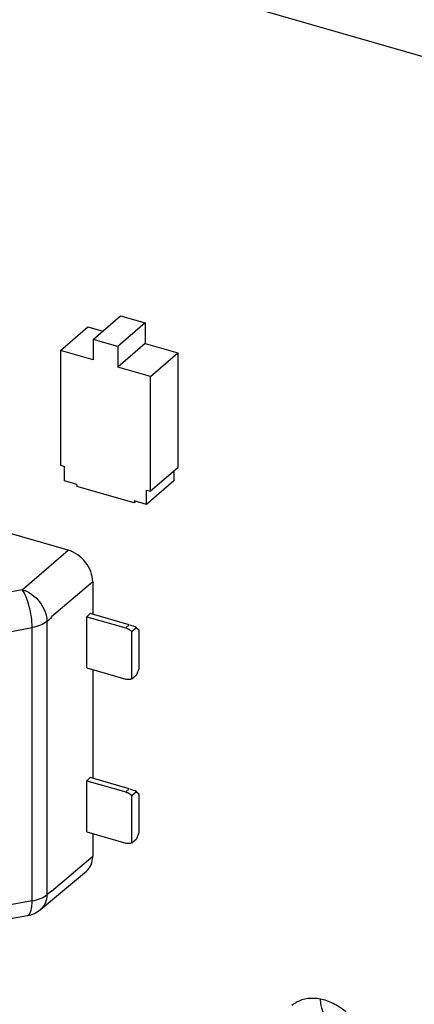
# Model space of a CAD drawing. Header units: millimetres. Extents: x 0 to 210, y 0 to 297.
# Tile 21 of 25: x 78.64 to 82.81, y 237.97 to 248.36. Entities that reach past the tile are written whole.
import ezdxf

# ---------------------------------------------------------------- set-up
doc = ezdxf.new("R2010")
doc.units = ezdxf.units.MM
doc.header["$LTSCALE"] = 19.36
doc.layers.get('0').update_dxf_attribs({"linetype": 'CONTINUOUS'})

msp = doc.modelspace()

# ---------------------------------------------------------------- linework, layer by layer
at = {"color": 7, "linetype": 'Continuous'}
for p, q in [((71.98377, 251.1247), (124.55151, 235.9497)), ((79.41422, 244.9882), (79.70222, 245.23761)), ((79.96203, 245.16261), (79.67403, 244.9132)), ((79.70222, 245.23761), (79.96203, 245.16261)), ((79.96203, 245.16261), (79.96203, 244.94611)), ((79.06781, 244.87169), (79.35581, 245.12111)), ((79.35581, 245.12111), (79.51472, 245.07523)), ((79.41422, 244.9882), (79.41422, 244.77169)), ((79.67403, 244.9132), (79.41422, 244.9882)), ((79.06781, 244.87169), (79.06781, 243.65926)), ((79.41422, 244.77169), (79.06781, 244.87169)), ((79.96203, 244.94611), (79.67403, 244.69669)), ((79.67403, 244.9132), (79.67403, 244.69669)), ((79.96203, 244.94611), (80.30844, 244.84611)), ((80.02044, 244.59669), (80.30844, 244.84611)), ((80.30844, 244.84611), (80.30844, 243.63367)), ((80.02044, 244.59669), (79.67403, 244.69669)), ((80.02044, 243.38426), (80.02044, 244.59669)), ((79.06781, 243.65926), (79.11111, 243.64676)), ((79.11111, 243.4952), (79.11111, 243.64676)), ((80.30844, 243.63367), (80.02044, 243.38426)), ((80.26514, 243.59617), (80.26514, 243.49462)), ((79.14847, 242.76331), (76.33263, 243.57617)), ((79.24102, 243.4577), (79.11111, 243.4952)), ((80.26514, 243.49462), (79.97714, 243.2452)), ((79.24102, 243.4577), (79.24102, 243.43605)), ((79.84724, 243.26105), (79.24102, 243.43605)), ((79.97714, 243.2452), (79.97714, 243.39676)), ((79.97714, 243.39676), (80.02044, 243.38426)), ((79.84724, 243.2827), (79.84724, 243.26105)), ((79.97714, 243.2452), (79.84724, 243.2827)), ((79.86599, 243.27729), (79.84724, 243.26105)), ((79.40826, 242.42851), (78.97214, 242.05831)), ((79.40826, 242.42851), (79.40826, 242.0857)), ((78.97217, 242.05167), (78.97216, 242.05833)), ((79.34482, 242.06072), (79.38295, 242.09301)), ((79.34482, 241.51945), (79.34482, 242.06072)), ((79.34482, 242.06072), (79.75713, 241.94169)), ((79.79463, 241.97417), (79.38295, 242.09301)), ((79.87208, 241.94459), (79.82208, 241.90129)), ((79.87208, 241.94459), (79.89708, 241.92294)), ((79.82208, 241.40333), (79.82208, 241.90129)), ((79.89708, 241.92294), (79.89708, 241.51158)), ((79.34482, 241.51945), (79.75713, 241.40043)), ((79.40826, 241.50114), (79.40826, 240.35365)), ((79.82208, 241.40333), (79.87208, 241.44663)), ((79.89708, 241.51158), (79.87208, 241.44663)), ((79.34482, 240.32867), (79.38295, 240.36096)), ((79.34482, 239.7874), (79.34482, 240.32867)), ((79.34482, 240.32867), (79.75713, 240.20964)), ((79.79463, 240.24212), (79.38295, 240.36096)), ((79.87208, 240.21254), (79.82208, 240.16924)), ((79.82208, 239.67128), (79.82208, 240.16924)), ((79.87208, 240.21254), (79.89708, 240.19089)), ((79.89708, 240.19089), (79.89708, 239.77953)), ((79.34482, 239.7874), (79.75713, 239.66838)), ((79.40826, 239.76908), (79.40826, 239.52732)), ((79.89708, 239.77953), (79.87208, 239.71458)), ((79.82208, 239.67128), (79.87208, 239.71458)), ((79.40826, 239.52732), (78.97214, 239.15712)), ((78.85804, 238.96952), (79.34246, 239.3735)), ((78.97217, 239.16381), (78.97211, 239.15709)), ((78.2028, 238.81389), (78.71786, 238.90445))]:
    msp.add_line(p, q, dxfattribs=at)
at = {"color": 9, "linetype": 'Continuous'}
for p, q in [((78.66459, 242.34538), (79.14846, 242.76331)), ((78.66459, 242.34538), (78.17399, 242.25308)), ((78.9244, 242.01068), (78.97217, 242.05167)), ((78.31376, 241.86056), (78.76851, 241.94541)), ((78.76851, 239.05932), (78.76851, 241.94541)), ((78.9244, 242.01068), (78.9244, 239.1237)), ((79.75713, 241.94169), (79.79463, 241.97417)), ((79.75713, 240.20964), (79.79463, 240.24212)), ((78.97217, 239.16381), (78.9244, 239.1237)), ((78.76851, 239.05932), (78.31376, 238.97866))]:
    msp.add_line(p, q, dxfattribs=at)
at = {"color": 7, "linetype": 'Continuous'}
for centre, radius, start, end in [((79.71391, 241.80186), 0.14654, 58.092752, 63.1167), ((79.70772, 241.79219), 0.15802, 48.52433, 58.04271), ((79.7033, 241.78694), 0.16488, 43.912278, 48.580328), ((79.71391, 240.06981), 0.14654, 58.092752, 63.1167), ((79.70772, 240.06014), 0.15802, 48.52433, 58.04271), ((79.7033, 240.05489), 0.16488, 43.912278, 48.580328)]:
    msp.add_arc(centre, radius, start, end, dxfattribs=at)
for centre in [(79.85713, 241.92004), (79.85713, 240.18799)]:
    msp.add_ellipse(centre, major_axis=(0.12444, -0.05685), ratio=0.20871215, start_param=1.5459568, end_param=2.08270741, dxfattribs=at)
for points, knots in [([(79.40823, 242.42872), (79.40823, 242.50179), (79.34768, 242.64921), (79.22034, 242.74256), (79.14847, 242.76331)], [0, 0, 0, 0, 0.49410411, 1, 1, 1, 1]), ([(79.82208, 241.40333), (79.81737, 241.40116), (79.79647, 241.39404), (79.77323, 241.39578), (79.75713, 241.40043)], [0, 0, 0, 0, 0.23615052, 1, 1, 1, 1]), ([(79.82208, 239.67128), (79.81737, 239.66911), (79.79647, 239.66199), (79.77323, 239.66373), (79.75713, 239.66838)], [0, 0, 0, 0, 0.23615052, 1, 1, 1, 1]), ([(79.34245, 239.37351), (79.3635, 239.39105), (79.39839, 239.43938), (79.40823, 239.49742), (79.40823, 239.52712)], [0, 0, 0, 0, 0.47985421, 1, 1, 1, 1]), ([(82.31112, 237.42638), (82.31112, 237.52445), (82.24623, 237.72745), (82.06742, 237.91771), (81.88648, 238.00958), (81.74821, 238.03768), (81.61758, 238.02199), (81.54304, 237.98069), (81.51278, 237.95448)], [0, 0, 0, 0, 0.25693852, 0.53079787, 0.66202308, 0.78361946, 0.89511892, 1, 1, 1, 1]), ([(82.27079, 237.45969), (82.14892, 237.49438), (81.93084, 237.65027), (81.82167, 237.89651), (81.81497, 238.02135)], [0, 0, 0, 0, 0.50335843, 1, 1, 1, 1])]:
    msp.add_open_spline(points, degree=3, knots=knots, dxfattribs=at)
at = {"color": 9, "linetype": 'Continuous'}
for points, knots in [([(78.66459, 242.34538), (78.73634, 242.32425), (78.86308, 242.23051), (78.92403, 242.08356), (78.9244, 242.01054)], [0, 0, 0, 0, 0.50601284, 1, 1, 1, 1]), ([(78.76851, 241.94576), (78.76796, 242.02112), (78.75106, 242.13251), (78.70901, 242.26489), (78.6809, 242.32276), (78.6646, 242.34538)], [0, 0, 0, 0, 0.54226506, 0.79934762, 1, 1, 1, 1]), ([(78.9244, 242.01059), (78.90474, 241.99391), (78.854, 241.96624), (78.79896, 241.9513), (78.76851, 241.94576)], [0, 0, 0, 0, 0.45443125, 1, 1, 1, 1]), ([(78.71786, 238.90445), (78.737, 238.90782), (78.75696, 238.94843), (78.7661, 239.001), (78.76836, 239.03856), (78.76851, 239.05897)], [0, 0, 0, 0, 0.34560712, 0.63691938, 1, 1, 1, 1]), ([(78.76851, 239.05897), (78.79896, 239.06451), (78.854, 239.07944), (78.90474, 239.10711), (78.9244, 239.12379)], [0, 0, 0, 0, 0.54556875, 1, 1, 1, 1]), ([(78.9244, 239.12384), (78.92425, 239.09397), (78.91419, 239.03571), (78.87917, 238.98714), (78.85804, 238.96953)], [0, 0, 0, 0, 0.52063781, 1, 1, 1, 1])]:
    msp.add_open_spline(points, degree=3, knots=knots, dxfattribs=at)
at = {"color": 7, "linetype": 'Continuous'}
for points in [[(79.75713, 241.94169), (79.76506, 241.9394), (79.7728, 241.93629), (79.78017, 241.93256)], [(79.75713, 240.20964), (79.76506, 240.20735), (79.7728, 240.20424), (79.78017, 240.20051)], [(78.71786, 238.90445), (78.7686, 238.91337), (78.81848, 238.93653), (78.85804, 238.96952)]]:
    msp.add_open_spline(points, degree=3, dxfattribs=at)

doc.saveas('drawing.dxf')
